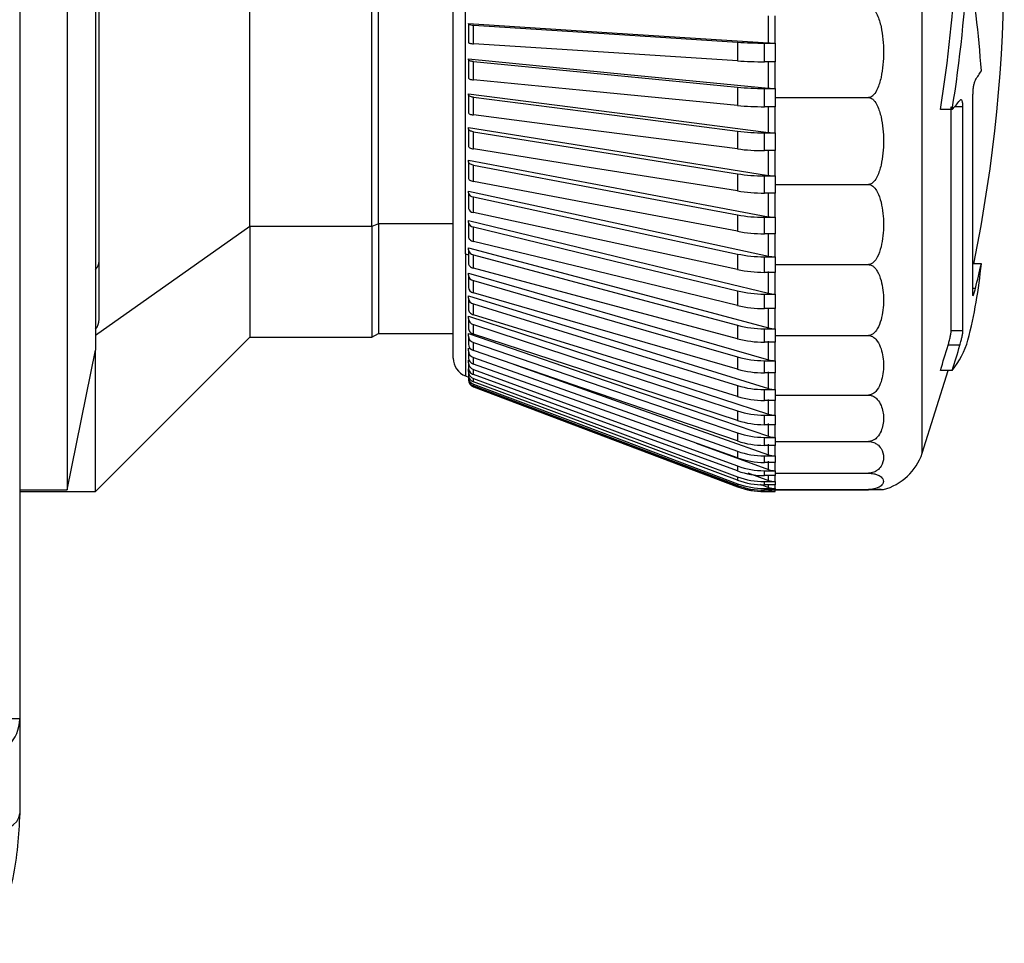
# Model space of a CAD drawing. Header units: millimetres. Extents: x 0 to 699, y 0 to 540.
# Tile 5 of 54: x 176 to 202, y 100 to 124. Entities that reach past the tile are written whole.
import ezdxf

# ---------------------------------------------------------------- set-up
doc = ezdxf.new("R2010")
doc.units = ezdxf.units.MM
doc.header["$LTSCALE"] = 2.5

msp = doc.modelspace()

# ---------------------------------------------------------------- linework, layer by layer
for p, q in [((176.124041, 177.28454), (176.124041, 105.784536)), ((182.199044, 118.781404), (182.199044, 135.70954)), ((185.424042, 118.781404), (185.424042, 135.70954)), ((185.597246, 118.851968), (185.597246, 135.609538)), ((178.22404, 117.87329), (178.22404, 135.234536)), ((199.957063, 112.797522), (199.957063, 134.987206)), ((177.37404, 133.414411), (177.37404, 111.834542)), ((187.897344, 118.061327), (187.897344, 133.540587)), ((187.574041, 115.306758), (187.574041, 133.209147)), ((178.124038, 131.398172), (178.124038, 115.520903)), ((195.897338, 123.634928), (195.897338, 124.347784)), ((196.074044, 123.629392), (196.074044, 124.345043)), ((187.974041, 124.136069), (187.974041, 124.148549)), ((187.974041, 124.136069), (187.974041, 123.643481)), ((188.103346, 123.611377), (188.103346, 124.103964)), ((195.081142, 123.651543), (195.081142, 123.158955)), ((195.788076, 123.629392), (196.074044, 123.629392)), ((195.788076, 123.136804), (195.788076, 123.629392)), ((196.074044, 123.629392), (196.074044, 123.136804)), ((187.974041, 123.1903), (187.974041, 123.208971)), ((187.974041, 123.1903), (187.974041, 122.707062)), ((188.103346, 122.659006), (188.103346, 123.142243)), ((196.074044, 123.136804), (195.788076, 123.136804)), ((195.897338, 122.440242), (195.897338, 123.14234)), ((196.074044, 122.431957), (196.074044, 123.136804)), ((195.081142, 122.465112), (195.081142, 121.981875)), ((187.974041, 122.264267), (187.974041, 122.288995)), ((187.974041, 122.264267), (187.974041, 121.794053)), ((188.103346, 121.730425), (188.103346, 122.200631)), ((195.788076, 122.431957), (196.074044, 122.431957)), ((195.788076, 121.94872), (195.788076, 122.431957)), ((196.074044, 122.431957), (196.074044, 122.189769)), ((201.28831, 122.264684), (201.28831, 116.975681)), ((196.074044, 121.94872), (195.788076, 121.94872)), ((195.897338, 121.271008), (195.897338, 121.957005)), ((196.074044, 122.189769), (198.538323, 122.189769)), ((196.074044, 122.189769), (196.074044, 121.94872)), ((196.074044, 121.26004), (196.074044, 121.94872)), ((200.721321, 116.029547), (200.721321, 121.941351)), ((201.032137, 121.941351), (200.806608, 121.941351)), ((201.032137, 116.029547), (201.032137, 121.941351)), ((200.748389, 121.874236), (200.435263, 121.874236)), ((187.974041, 121.365027), (187.974041, 121.395626)), ((187.974041, 121.365027), (187.974041, 120.91142)), ((188.103346, 120.832697), (188.103346, 121.286296)), ((195.081142, 121.303939), (195.081142, 120.833733)), ((195.788076, 121.26004), (196.074044, 121.26004)), ((195.788076, 120.789827), (195.788076, 121.26004)), ((196.074044, 121.26004), (196.074044, 120.789827)), ((196.074044, 120.789827), (195.788076, 120.789827)), ((195.897338, 120.136128), (195.897338, 120.800801)), ((196.074044, 120.122553), (196.074044, 120.789827)), ((187.974041, 120.499418), (187.974041, 120.535658)), ((187.974041, 120.499418), (187.974041, 120.065876)), ((188.103346, 119.972655), (188.103346, 120.406196)), ((195.081142, 120.176875), (195.081142, 119.723269)), ((195.788076, 120.122553), (196.074044, 120.122553)), ((195.788076, 119.668947), (195.788076, 120.122553)), ((196.074044, 120.122553), (196.074044, 119.894811)), ((196.074044, 119.894811), (198.538323, 119.894811)), ((196.074044, 119.894811), (196.074044, 119.668947)), ((187.974041, 119.674035), (187.974041, 119.715632)), ((187.974041, 119.674035), (187.974041, 119.263851)), ((196.074044, 119.668947), (195.788076, 119.668947)), ((195.897338, 119.04423), (195.897338, 119.682529)), ((196.074044, 119.028159), (196.074044, 119.668947)), ((188.103346, 119.156846), (188.103346, 119.567023)), ((195.081142, 119.09248), (195.081142, 118.658938)), ((185.597246, 118.851968), (185.424042, 118.781404)), ((187.574041, 118.851968), (185.597246, 118.851968)), ((185.597246, 118.851968), (185.597246, 115.959541)), ((187.974041, 118.895159), (187.974041, 118.9418)), ((187.974041, 118.895159), (187.974041, 118.511454)), ((195.788076, 119.028159), (196.074044, 119.028159)), ((195.788076, 118.594618), (195.788076, 119.028159)), ((196.074044, 119.028159), (196.074044, 118.594618)), ((182.199044, 118.781404), (178.124038, 115.906068)), ((185.424042, 118.781404), (182.199044, 118.781404)), ((182.199044, 118.781404), (182.199044, 115.859539)), ((185.424042, 118.781404), (185.424042, 115.859539)), ((188.103346, 118.39147), (188.103346, 118.775175)), ((196.074044, 118.594618), (195.788076, 118.594618)), ((195.897338, 118.003637), (195.897338, 118.610688)), ((196.074044, 117.985182), (196.074044, 118.594618)), ((187.897344, 118.061327), (187.974041, 118.040883)), ((187.897344, 118.061327), (187.897344, 114.839026)), ((187.974041, 118.168713), (187.974041, 118.22004)), ((187.974041, 118.168713), (187.974041, 117.814415)), ((195.081142, 118.059018), (195.081142, 117.648833)), ((178.22404, 116.334536), (178.22404, 117.87329)), ((188.103346, 117.682368), (188.103346, 118.036673)), ((195.788076, 117.985182), (196.074044, 117.985182)), ((195.788076, 117.574998), (195.788076, 117.985182)), ((196.074044, 117.985182), (196.074044, 117.778816)), ((201.517438, 117.803336), (201.28831, 117.803336)), ((187.974041, 117.500232), (187.974041, 117.555858)), ((196.074044, 117.574998), (195.788076, 117.574998)), ((195.897338, 117.022254), (195.897338, 117.593453)), ((196.074044, 117.778816), (198.538323, 117.778816)), ((196.074044, 117.778816), (196.074044, 117.574998)), ((196.074044, 117.001564), (196.074044, 117.574998)), ((187.974041, 117.500232), (187.974041, 117.178024)), ((188.103346, 117.034928), (188.103346, 117.357128)), ((195.081142, 117.084355), (195.081142, 116.70065)), ((195.788076, 117.001564), (196.074044, 117.001564)), ((195.788076, 116.617859), (195.788076, 117.001564)), ((196.074044, 117.001564), (196.074044, 116.617859)), ((201.361013, 117.150658), (201.28831, 117.150658)), ((187.974041, 116.894797), (187.974041, 116.95429)), ((187.974041, 116.894797), (187.974041, 116.607138)), ((188.103346, 116.454073), (188.103346, 116.741733)), ((196.074044, 116.617859), (195.788076, 116.617859)), ((195.897338, 116.107562), (195.897338, 116.63855)), ((196.074044, 116.084793), (196.074044, 116.617859)), ((187.974041, 116.357014), (187.974041, 116.419935)), ((187.974041, 116.357014), (187.974041, 116.106101)), ((188.103346, 115.94423), (188.103346, 116.195151)), ((195.081142, 116.175906), (195.081142, 115.821601)), ((195.788076, 116.084793), (196.074044, 116.084793)), ((195.788076, 115.730488), (195.788076, 116.084793)), ((196.074044, 116.084793), (196.074044, 115.906068)), ((201.032137, 116.029547), (200.721321, 116.029547)), ((178.124038, 111.784541), (182.199044, 115.859539)), ((182.199044, 115.859539), (185.424042, 115.859539)), ((185.424042, 115.859539), (185.597246, 115.959541)), ((185.597246, 115.959541), (187.574041, 115.959541)), ((187.974041, 115.890988), (187.974041, 115.956844)), ((187.974041, 115.890988), (187.974041, 115.678714)), ((188.103346, 115.50928), (188.103346, 115.721547)), ((196.074044, 115.730488), (195.788076, 115.730488)), ((195.897338, 115.266518), (195.897338, 115.753257)), ((196.074044, 115.906068), (198.538323, 115.906068)), ((196.074044, 115.906068), (196.074044, 115.730488)), ((196.074044, 115.241841), (196.074044, 115.730488)), ((177.37404, 111.834542), (178.124038, 115.520903)), ((178.124038, 111.784541), (178.124038, 115.520903)), ((187.974041, 115.568557), (188.042243, 115.544357)), ((187.974041, 115.50025), (187.974041, 115.568557)), ((187.974041, 115.50025), (187.974041, 115.328246)), ((200.951097, 115.64763), (200.639625, 115.64763)), ((187.974041, 115.258009), (187.994314, 115.250618)), ((187.974041, 115.187787), (187.974041, 115.258009)), ((187.974041, 115.187787), (187.974041, 115.05735)), ((188.103346, 115.152531), (188.103346, 115.324535)), ((195.081142, 115.340576), (195.081142, 115.018376)), ((195.788076, 115.241841), (196.074044, 115.241841)), ((195.788076, 114.919634), (195.788076, 115.241841)), ((196.074044, 115.241841), (196.074044, 114.919634)), ((187.974041, 115.027578), (187.979025, 115.02573)), ((187.974041, 114.95597), (187.974041, 115.027578)), ((187.974041, 114.95597), (187.974041, 114.868105)), ((188.103346, 114.876696), (188.103346, 115.007133)), ((195.897338, 114.505515), (195.897338, 114.94431)), ((199.957063, 112.797522), (200.638985, 114.986443)), ((200.748389, 114.986443), (200.435263, 114.986443)), ((187.897344, 114.839026), (187.974041, 114.81005)), ((187.974041, 114.806564), (187.974041, 114.761935)), ((187.974041, 114.740708), (187.974041, 114.737325)), ((188.103346, 114.683875), (188.103346, 114.771747)), ((196.074044, 114.919634), (195.788076, 114.919634)), ((196.074044, 114.479125), (196.074044, 114.919634)), ((188.103346, 114.575543), (188.103346, 114.62018)), ((188.103346, 114.550234), (188.103346, 114.553572)), ((188.103346, 114.550234), (195.081142, 111.913645)), ((195.081142, 114.584737), (195.081142, 114.297085)), ((195.788076, 114.479125), (196.074044, 114.479125)), ((195.788076, 114.191466), (195.788076, 114.479125)), ((196.074044, 114.479125), (196.074044, 114.333467)), ((196.074044, 114.191466), (195.788076, 114.191466)), ((195.897338, 113.830359), (195.897338, 114.217863)), ((196.074044, 114.333467), (198.538323, 114.333467)), ((196.074044, 114.333467), (196.074044, 114.191466)), ((196.074044, 113.802449), (196.074044, 114.191466)), ((195.081142, 113.914133), (195.081142, 113.66322)), ((195.788076, 113.802449), (196.074044, 113.802449)), ((195.788076, 113.551528), (195.788076, 113.802449)), ((196.074044, 113.802449), (196.074044, 113.551528)), ((196.074044, 113.551528), (195.788076, 113.551528)), ((195.897338, 113.246181), (195.897338, 113.579445)), ((196.074044, 113.216967), (196.074044, 113.551528)), ((195.081142, 113.333874), (195.081142, 113.121607)), ((195.788076, 113.216967), (196.074044, 113.216967)), ((195.788076, 113.004693), (195.788076, 113.216967)), ((196.074044, 113.216967), (196.074044, 113.108807)), ((196.074044, 113.108807), (198.538323, 113.108807)), ((196.074044, 113.108807), (196.074044, 113.004693)), ((193.987702, 113.064379), (195.897338, 112.367817)), ((195.081142, 112.848372), (195.081142, 112.676368)), ((196.074044, 113.004693), (195.788076, 113.004693)), ((195.897338, 112.75743), (195.897338, 113.033914)), ((196.074044, 112.727129), (196.074044, 113.004693)), ((195.788076, 112.727129), (196.074044, 112.727129)), ((195.788076, 112.555125), (195.788076, 112.727129)), ((195.897338, 112.367817), (195.897338, 112.585419)), ((196.074044, 112.727129), (196.074044, 112.555125)), ((195.081142, 112.461322), (195.081142, 112.330885)), ((196.074044, 112.555125), (195.788076, 112.555125)), ((195.788076, 112.336666), (196.074044, 112.336666)), ((195.788076, 112.206229), (195.788076, 112.336666)), ((196.074044, 112.336666), (196.074044, 112.555125)), ((196.074044, 112.336666), (196.074044, 112.269291)), ((195.081142, 112.175667), (195.081142, 112.087795)), ((195.352202, 112.283089), (195.897338, 112.080314)), ((196.074044, 112.206229), (195.788076, 112.206229)), ((195.897338, 112.080314), (195.897338, 112.206229)), ((196.074044, 112.269291), (198.538323, 112.269291)), ((196.074044, 112.269291), (196.074044, 112.206229)), ((196.074044, 112.048552), (196.074044, 112.206229)), ((176.124041, 111.834542), (177.37404, 111.834542)), ((195.081142, 111.993582), (195.081142, 111.948945)), ((195.081142, 111.916454), (195.081142, 111.913645)), ((195.673858, 111.981221), (195.897338, 111.897112)), ((195.788076, 112.048552), (196.074044, 112.048552)), ((195.788076, 111.96068), (195.788076, 112.048552)), ((196.074044, 111.96068), (195.788076, 111.96068)), ((195.788076, 111.86497), (196.074044, 111.86497)), ((195.788076, 111.820341), (195.788076, 111.86497)), ((196.074044, 111.820341), (195.788076, 111.820341)), ((195.895394, 111.820341), (195.897338, 111.819603)), ((195.897338, 111.897112), (195.897338, 111.96068)), ((196.074044, 112.048552), (196.074044, 111.96068)), ((196.074044, 111.86497), (196.074044, 111.96068)), ((196.074044, 111.86497), (196.074044, 111.840435)), ((196.074044, 111.840435), (198.538323, 111.840435)), ((196.074044, 111.840435), (196.074044, 111.820341)), ((196.074044, 111.835257), (198.538323, 111.835257)), ((196.074044, 111.787335), (196.074044, 111.820341)), ((176.124041, 111.784541), (178.124038, 111.784541)), ((195.788076, 111.787335), (196.074044, 111.787335)), ((195.788076, 111.784541), (195.788076, 111.787335)), ((195.788076, 111.784541), (196.074044, 111.784541)), ((196.074044, 111.787335), (196.074044, 111.784541)), ((176.124041, 105.784536), (174.124045, 105.784536)), ((176.124041, 105.784536), (176.124041, 103.284539))]:
    msp.add_line(p, q)
at = {"flags": 128}
for points in [[(187.974041, 124.148549), (192.174142, 123.876274), (195.897338, 123.634928)], [(188.103346, 124.103964), (191.828845, 123.862409), (195.081142, 123.651543)], [(195.081142, 123.158955), (190.993791, 123.423965), (188.103346, 123.611377)], [(187.974041, 123.208971), (192.174142, 122.801461), (195.897338, 122.440242)], [(188.103346, 123.142243), (188.075972, 123.145529), (188.050834, 123.149835), (188.028512, 123.155066), (188.009506, 123.161093), (187.994262, 123.167791), (187.983108, 123.175003), (187.976321, 123.182558), (187.974041, 123.1903)], [(188.103346, 123.142243), (191.828845, 122.780711), (195.081142, 122.465112)], [(195.081142, 121.981875), (190.993798, 122.378507), (188.103346, 122.659006)], [(187.974041, 122.288995), (192.174142, 121.749357), (195.897338, 121.271008)], [(188.103346, 122.200631), (188.075972, 122.204983), (188.050834, 122.210682), (188.028512, 122.217604), (188.009506, 122.225591), (187.994262, 122.234465), (187.983108, 122.244009), (187.976321, 122.254022), (187.974041, 122.264267)], [(188.103346, 122.200631), (191.828845, 121.721872), (195.081142, 121.303939)], [(187.974041, 121.794053), (187.976321, 121.783809), (187.983108, 121.773803), (187.994262, 121.764251), (188.009506, 121.755385), (188.028512, 121.747398), (188.050834, 121.740476), (188.075972, 121.734776), (188.103346, 121.730425)], [(195.081142, 120.833733), (190.993791, 121.358977), (188.103346, 121.730425)], [(187.974041, 121.395626), (192.174142, 120.727957), (195.897338, 120.136128)], [(188.103346, 121.286296), (188.075972, 121.291676), (188.050834, 121.298731), (188.028512, 121.307299), (188.009506, 121.317179), (187.994262, 121.328154), (187.983108, 121.339963), (187.976321, 121.352353), (187.974041, 121.365027)], [(188.103346, 121.286296), (191.828845, 120.693953), (195.081142, 120.176875)], [(195.081142, 119.723269), (190.993791, 120.373123), (188.103346, 120.832697)], [(187.974041, 120.535658), (192.174142, 119.745039), (195.897338, 119.04423)], [(188.103346, 120.406196), (188.075972, 120.412567), (188.050834, 120.420919), (188.028512, 120.431059), (188.009506, 120.442764), (187.994262, 120.455758), (187.983108, 120.469742), (187.976321, 120.484413), (187.974041, 120.499418)], [(188.103346, 120.406196), (191.828845, 119.704776), (195.081142, 119.09248)], [(195.081142, 118.658938), (190.993791, 119.428457), (188.103346, 119.972655)], [(187.974041, 119.715632), (192.174142, 118.808092), (195.897338, 118.003637)], [(188.103346, 119.567023), (191.828845, 118.761876), (195.081142, 118.059018)], [(195.081142, 117.648833), (190.993791, 118.532159), (188.103346, 119.156846)], [(187.974041, 118.9418), (192.174142, 117.924237), (195.897338, 117.022254)], [(188.103346, 118.775175), (191.828845, 117.872418), (195.081142, 117.084355)], [(195.081142, 116.70065), (190.993791, 117.691056), (188.103346, 118.39147)], [(187.974041, 118.22004), (192.174142, 117.100202), (195.897338, 116.107562)], [(188.103346, 118.036673), (191.828845, 117.043176), (195.081142, 116.175906)], [(187.974041, 117.555858), (192.174142, 116.342262), (195.897338, 115.266518)], [(195.081142, 115.821601), (190.993791, 116.911554), (188.103346, 117.682368)], [(188.103346, 117.357128), (191.828845, 116.28046), (195.081142, 115.340576)], [(195.081142, 115.018376), (190.993791, 116.199576), (188.103346, 117.034928)], [(187.974041, 116.95429), (192.174142, 115.656183), (195.897338, 114.505515)], [(188.103346, 116.741733), (191.828845, 115.590074), (195.081142, 114.584737)], [(187.974041, 116.419935), (192.174142, 115.047187), (195.897338, 113.830359)], [(195.081142, 114.297085), (190.993791, 115.560547), (188.103346, 116.454073)], [(188.103346, 116.195151), (191.828845, 114.977279), (195.081142, 113.914133)], [(187.974041, 115.956844), (192.174142, 114.519902), (195.897338, 113.246181)], [(195.081142, 113.66322), (190.993798, 114.999332), (188.103346, 115.94423)], [(188.103346, 115.721547), (191.828845, 114.44673), (195.081142, 113.333874)], [(195.081142, 113.121607), (190.993798, 114.5202), (188.103346, 115.50928)], [(188.103346, 115.324535), (191.828845, 114.002467), (195.081142, 112.848372)], [(195.081142, 112.676368), (190.993791, 114.126787), (188.103346, 115.152531)], [(188.103346, 115.007133), (191.828845, 113.647879), (195.081142, 112.461322)], [(189.16559, 115.145796), (192.174142, 114.078359), (195.897338, 112.75743)], [(195.081142, 112.330885), (190.993791, 113.822103), (188.103346, 114.876696)], [(188.103346, 114.771747), (191.828845, 113.385648), (195.081142, 112.175667)], [(195.081142, 112.087795), (190.993798, 113.608465), (188.103346, 114.683875)], [(188.103346, 114.62018), (191.828845, 113.217787), (195.081142, 111.993582)], [(195.081142, 111.948945), (190.993798, 113.48749), (188.103346, 114.575543)], [(188.103346, 114.553572), (191.828845, 113.145568), (195.081142, 111.916454)], [(175.124039, 102.739082), (175.319133, 102.749565), (175.506723, 102.780604), (175.679614, 102.831007), (175.831144, 102.898844), (175.955509, 102.981501), (176.047919, 103.075803), (176.104826, 103.178122), (176.124041, 103.284539)]]:
    msp.add_lwpolyline(points, dxfattribs=at)
for centre, radius, start, end in [((162.124268, 125.784545), 39.999777, 348.4904457, 11.7328108), ((163.696425, 127.774074), 37.209546, 350.8768452, 356.967734), ((163.704807, 127.774505), 37.510534, 350.9500012, 356.9914286), ((174.633462, 121.104583), 26.943484, 3.8087068, 10.0485491), ((188.081007, 124.290439), 0.187808, 235.2812317, 276.8312341), ((195.779512, 134.648018), 11.018629, 266.3661101, 270.0445296), ((196.071816, 126.381327), 2.751936, 266.3649021, 270.0463771), ((195.779163, 134.14429), 11.007489, 266.364248, 270.0463916), ((195.218728, 126.893006), 7.460781, 325.4141287, 327.5908843), ((195.779581, 129.804031), 7.372078, 264.5635838, 270.0660227), ((196.071921, 124.275224), 1.843269, 264.5651739, 270.0659952), ((195.779581, 129.320793), 7.372078, 264.5635838, 270.0660227), ((193.721019, 128.029093), 9.341638, 318.7868056, 320.7110731), ((195.779987, 126.843852), 5.583818, 262.8102729, 270.0829996), ((196.072032, 122.65666), 1.396621, 262.8144397, 270.0825251), ((195.780005, 126.37299), 5.583169, 262.809246, 270.0828235), ((195.780571, 124.651968), 4.529422, 261.1168955, 270.0949293), ((196.072164, 121.254958), 1.132407, 261.1189279, 270.0951152), ((188.109536, 119.706129), 0.139244, 193.3257273, 267.4519503), ((195.780655, 124.199454), 4.530513, 261.1179793, 270.0938455), ((188.109518, 119.295933), 0.139224, 193.3225548, 267.4590417), ((195.781193, 122.869528), 3.841375, 259.4997671, 270.1026638), ((188.117592, 118.920195), 0.145718, 189.8929888, 264.3894851), ((196.072269, 119.988151), 0.959994, 259.5008641, 270.1059217), ((195.781193, 122.435987), 3.841375, 259.4997671, 270.1026638), ((188.125915, 118.188108), 0.153108, 187.2778393, 261.5232677), ((195.78196, 121.3478), 3.362624, 257.9705798, 270.1042083), ((177.91452, 117.879715), 0.309586, 312.591538, 358.8107248), ((196.072468, 118.82529), 0.840109, 257.9678405, 270.1074654), ((188.306678, 119.078189), 13.27213, 345.6312846, 354.4879628), ((166.560444, 125.836262), 35.868083, 345.9862856, 347.0584165), ((195.78196, 120.937616), 3.362624, 257.9705798, 270.1042083), ((188.13426, 117.515032), 0.160901, 185.2777415, 258.9227306), ((188.13424, 117.192814), 0.16088, 185.2748864, 258.9285536), ((195.782714, 120.015353), 3.013793, 256.5387963, 270.1019361), ((196.072707, 117.755067), 0.753504, 256.5417325, 270.1016729), ((188.142324, 116.905809), 0.168643, 183.7438399, 256.6365483), ((195.782767, 119.632106), 3.014252, 256.5398333, 270.1008991), ((177.824022, 116.33455), 0.400018, 318.5909878, 359.9980303), ((188.149921, 116.364937), 0.176059, 182.5791833, 254.6599819), ((195.783492, 118.837283), 2.752494, 255.2164268, 270.0954076), ((196.072878, 116.772814), 0.688022, 255.2183582, 270.09712), ((188.156807, 115.896404), 0.182847, 181.6971917, 252.9991601), ((195.783492, 118.482978), 2.752494, 255.2164268, 270.0954076), ((199.047087, 116.37869), 2.198358, 320.705085, 344.320322), ((188.156785, 115.68412), 0.182825, 181.6945563, 253.0042256), ((188.162737, 115.503674), 0.188727, 181.0395789, 251.657657), ((166.341276, 125.886509), 35.794014, 342.2705891, 343.3783751), ((166.264899, 125.920124), 36.175357, 342.4077384, 343.5030755), ((188.074046, 115.306766), 0.500004, 180.0008969, 249.304605), ((188.167544, 115.189686), 0.193512, 180.5621664, 250.624875), ((195.784301, 117.79497), 2.553132, 254.0135292, 270.0847056), ((196.0731, 115.88011), 0.638269, 254.0157844, 270.0847074), ((188.171113, 114.956803), 0.197074, 180.2421226, 249.8873538), ((195.784265, 117.472316), 2.552685, 254.0115099, 270.0855403), ((188.173299, 114.806755), 0.199259, 180.055192, 249.4472303), ((188.174085, 114.740691), 0.200044, 179.9951774, 249.2911532), ((188.174054, 114.737331), 0.200013, 180.0017403, 249.2973946), ((195.785084, 116.877899), 2.398776, 252.9348664, 270.0714648), ((196.07327, 115.078742), 0.599617, 252.9379989, 270.0739554), ((195.785049, 116.589849), 2.398385, 252.9328572, 270.0722927), ((195.785861, 116.081628), 2.27918, 251.9890794, 270.0556826), ((195.785828, 115.830358), 2.278831, 251.9870797, 270.056504), ((196.073473, 114.372178), 0.569729, 251.9916644, 270.0573759), ((195.786434, 115.402898), 2.185931, 251.1767018, 270.0430222), ((195.786442, 115.190539), 2.185847, 251.1757287, 270.0428197), ((196.073595, 113.763277), 0.54631, 251.1779286, 270.0471091), ((195.786982, 114.842334), 2.115205, 250.5066088, 270.0296193), ((195.786954, 114.670163), 2.115038, 250.505832, 270.0303961), ((196.073754, 113.255826), 0.528698, 250.5076999, 270.0313765), ((198.538337, 113.284523), 1.499984, 285.2197646, 341.0543613), ((195.787438, 114.399922), 2.063256, 249.98164, 270.0176958), ((195.787476, 114.269698), 2.063469, 249.982687, 270.0166487), ((196.07389, 112.852555), 0.515888, 249.98733, 270.0171077), ((195.787761, 114.076128), 2.027575, 249.6041434, 270.0088963), ((195.787797, 113.988454), 2.027774, 249.6051547, 270.0078849), ((196.073937, 112.555384), 0.506831, 249.6083117, 270.0121029), ((195.788005, 113.87177), 2.0068, 249.375977, 270.002002), ((195.788034, 113.827404), 2.007063, 249.3779479, 270.0012001), ((195.788083, 113.787188), 1.999853, 249.2986951, 269.9998004), ((195.788035, 113.784349), 1.999808, 249.2996645, 270.0011685), ((196.074091, 112.367038), 0.502068, 249.3872454, 269.9945581), ((196.074014, 112.287134), 0.499799, 249.2988753, 270.0034313), ((175.12404, 105.784543), 1.000001, 269.9999387, 359.9996344)]:
    msp.add_arc(centre, radius, start, end)
for points, knots in [([(198.538323, 124.593944), (198.550631, 124.592942), (198.575978, 124.590878), (198.628069, 124.567738), (198.703408, 124.499385), (198.799382, 124.325658), (198.907619, 123.94998), (198.952673, 123.391456), (198.907504, 122.833332), (198.799343, 122.457185), (198.702572, 122.284303), (198.627697, 122.215592), (198.575916, 122.192786), (198.550636, 122.190757), (198.538323, 122.189769)], [0, 0, 0, 0, 0.013796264, 0.028413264, 0.063087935, 0.125975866, 0.248669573, 0.500144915, 0.751629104, 0.874132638, 0.937393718, 0.971660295, 0.98619769, 1, 1, 1, 1]), ([(187.974041, 123.643481), (187.976835, 123.639655), (187.985271, 123.628104), (188.014783, 123.622589), (188.053971, 123.614526), (188.085691, 123.612503), (188.103346, 123.611377)], [0, 0, 0, 0, 0.1016401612, 0.3068708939, 0.6142156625, 1, 1, 1, 1]), ([(187.974041, 122.707062), (187.976626, 122.701437), (187.983499, 122.686482), (188.014163, 122.675417), (188.053662, 122.664299), (188.085652, 122.660891), (188.103346, 122.659006)], [0, 0, 0, 0, 0.125455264, 0.333539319, 0.631365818, 1, 1, 1, 1]), ([(201.361013, 122.657963), (201.354855, 122.646698), (201.34158, 122.622415), (201.325223, 122.569306), (201.310571, 122.508317), (201.300095, 122.440673), (201.293424, 122.380494), (201.289186, 122.321704), (201.288596, 122.283255), (201.28831, 122.264684)], [0, 0, 0, 0, 0.095267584, 0.205350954, 0.41156388, 0.56182311, 0.714031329, 0.861878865, 1, 1, 1, 1]), ([(198.538323, 122.189769), (198.550618, 122.188815), (198.575866, 122.186858), (198.627679, 122.164962), (198.702825, 122.100248), (198.799065, 121.93455), (198.907477, 121.575887), (198.952742, 121.041909), (198.907368, 120.50831), (198.799013, 120.149186), (198.702006, 119.984317), (198.627301, 119.919263), (198.575807, 119.897671), (198.550624, 119.89575), (198.538323, 119.894811)], [0, 0, 0, 0, 0.014334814, 0.0294354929, 0.0648184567, 0.1280721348, 0.2504046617, 0.5001439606, 0.749892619, 0.8720425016, 0.9356758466, 0.9706383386, 0.9856587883, 1, 1, 1, 1]), ([(201.032137, 121.941351), (201.031337, 121.973283), (201.030206, 122.018421), (201.019877, 122.073929), (201.009636, 122.105989), (200.993084, 122.132472), (200.965937, 122.130919), (200.956721, 122.120211), (200.951097, 122.113676)], [0, 0, 0, 0, 0.398093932, 0.562730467, 0.694872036, 0.831110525, 0.896932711, 1, 1, 1, 1]), ([(187.974041, 120.91142), (187.976265, 120.902481), (187.981379, 120.881925), (188.012232, 120.859931), (188.052926, 120.842164), (188.08559, 120.836031), (188.103346, 120.832697)], [0, 0, 0, 0, 0.167147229, 0.38438704, 0.665351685, 1, 1, 1, 1]), ([(187.974041, 120.065876), (187.976139, 120.055414), (187.980778, 120.032292), (188.011292, 120.00542), (188.052463, 119.984143), (188.085543, 119.976674), (188.103346, 119.972655)], [0, 0, 0, 0, 0.183700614, 0.405981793, 0.680315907, 1, 1, 1, 1]), ([(198.538323, 119.894811), (198.550599, 119.893939), (198.575691, 119.892158), (198.627043, 119.872253), (198.701763, 119.813484), (198.798455, 119.661064), (198.907194, 119.330297), (198.952879, 118.836461), (198.907102, 118.342974), (198.798371, 118.011763), (198.700967, 117.860158), (198.626664, 117.801045), (198.575633, 117.78143), (198.550604, 117.779677), (198.538323, 117.778816)], [0, 0, 0, 0, 0.015311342, 0.031296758, 0.068003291, 0.131963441, 0.253654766, 0.500145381, 0.746643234, 0.868156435, 0.932514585, 0.96877993, 0.984681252, 1, 1, 1, 1]), ([(187.974041, 118.511454), (187.97598, 118.49821), (187.980067, 118.470298), (188.009759, 118.434944), (188.051445, 118.406842), (188.085428, 118.396777), (188.103346, 118.39147)], [0, 0, 0, 0, 0.209028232, 0.440517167, 0.704998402, 1, 1, 1, 1]), ([(187.974041, 117.814415), (187.975931, 117.799921), (187.979859, 117.769811), (188.00917, 117.730809), (188.050941, 117.699565), (188.085368, 117.688268), (188.103346, 117.682368)], [0, 0, 0, 0, 0.218506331, 0.453906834, 0.71483313, 1, 1, 1, 1]), ([(198.538323, 117.778816), (198.550575, 117.778053), (198.575474, 117.776503), (198.62619, 117.759207), (198.700118, 117.708464), (198.797344, 117.574333), (198.9067, 117.281614), (198.953116, 116.842127), (198.906627, 116.402954), (198.797223, 116.109803), (198.699347, 115.976486), (198.625815, 115.925374), (198.575417, 115.908354), (198.55058, 115.906823), (198.538323, 115.906068)], [0, 0, 0, 0, 0.016864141, 0.034273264, 0.073171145, 0.138383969, 0.259082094, 0.500143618, 0.741217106, 0.861745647, 0.927382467, 0.965808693, 0.983127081, 1, 1, 1, 1]), ([(201.28831, 116.975681), (201.287788, 116.970459), (201.28705, 116.963089), (201.294266, 116.950597), (201.304178, 116.966074), (201.313881, 116.989243), (201.329501, 117.033114), (201.345379, 117.089235), (201.355306, 117.128237), (201.361013, 117.150658)], [0, 0, 0, 0, 0.070749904, 0.099868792, 0.14123023, 0.235620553, 0.482862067, 0.702715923, 1, 1, 1, 1]), ([(187.974041, 116.607138), (187.97587, 116.590468), (187.979598, 116.55648), (188.008302, 116.51132), (188.050039, 116.474599), (188.085262, 116.461036), (188.103346, 116.454073)], [0, 0, 0, 0, 0.232597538, 0.474238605, 0.730068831, 1, 1, 1, 1]), ([(187.974041, 116.106101), (187.97585, 116.088517), (187.979515, 116.052885), (188.007994, 116.005205), (188.049661, 115.966204), (188.085218, 115.95165), (188.103346, 115.94423)], [0, 0, 0, 0, 0.23773625, 0.4817446, 0.735783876, 1, 1, 1, 1]), ([(200.639625, 115.64763), (200.650238, 115.684781), (200.671344, 115.758665), (200.696512, 115.864953), (200.712252, 115.946271), (200.719957, 115.99936), (200.720916, 116.02059), (200.721321, 116.029547)], [0, 0, 0, 0, 0.296231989, 0.589137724, 0.837132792, 0.931287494, 1, 1, 1, 1]), ([(200.951097, 115.64763), (200.957552, 115.670209), (200.969811, 115.713089), (200.988788, 115.787518), (201.005599, 115.856823), (201.018217, 115.920892), (201.027697, 115.973636), (201.030516, 116.009137), (201.032137, 116.029547)], [0, 0, 0, 0, 0.180137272, 0.342093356, 0.589223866, 0.727012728, 0.84305941, 1, 1, 1, 1]), ([(198.538323, 115.906068), (198.550549, 115.905432), (198.575238, 115.904149), (198.625197, 115.889954), (198.69776, 115.848855), (198.795343, 115.737772), (198.905787, 115.492402), (198.953553, 115.119509), (198.905731, 114.746857), (198.795162, 114.501106), (198.697039, 114.39078), (198.624812, 114.349345), (198.575186, 114.335365), (198.550554, 114.334096), (198.538323, 114.333467)], [0, 0, 0, 0, 0.019245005, 0.038865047, 0.081303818, 0.148725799, 0.26799175, 0.500143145, 0.73229768, 0.851417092, 0.919311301, 0.961222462, 0.980744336, 1, 1, 1, 1]), ([(187.974041, 115.328246), (187.975824, 115.30923), (187.979409, 115.271001), (188.007573, 115.219416), (188.049066, 115.176835), (188.08515, 115.160678), (188.103346, 115.152531)], [0, 0, 0, 0, 0.244931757, 0.492397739, 0.744038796, 1, 1, 1, 1]), ([(187.974041, 115.05735), (187.975817, 115.037827), (187.979379, 114.998672), (188.007438, 114.945709), (188.048862, 114.901866), (188.085127, 114.885112), (188.103346, 114.876696)], [0, 0, 0, 0, 0.247241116, 0.4958597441, 0.7467394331, 1, 1, 1, 1]), ([(187.974041, 114.868105), (187.975812, 114.848215), (187.979357, 114.808388), (188.007347, 114.754433), (188.048715, 114.709679), (188.085111, 114.692488), (188.103346, 114.683875)], [0, 0, 0, 0, 0.248854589, 0.498269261, 0.748627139, 1, 1, 1, 1]), ([(187.974041, 114.761935), (187.975809, 114.741826), (187.979345, 114.701599), (188.007297, 114.647052), (188.048628, 114.601745), (188.085101, 114.58428), (188.103346, 114.575543)], [0, 0, 0, 0, 0.249761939, 0.499633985, 0.74971086, 1, 1, 1, 1]), ([(198.538323, 114.333467), (198.550524, 114.332981), (198.575013, 114.332005), (198.624167, 114.321191), (198.694686, 114.290729), (198.791726, 114.206861), (198.903731, 114.017666), (198.954545, 113.720942), (198.903699, 113.424365), (198.791457, 113.234874), (198.694033, 113.151672), (198.623775, 113.12091), (198.574964, 113.110265), (198.55053, 113.109293), (198.538323, 113.108807)], [0, 0, 0, 0, 0.022906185, 0.045978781, 0.094190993, 0.16565703, 0.283067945, 0.500134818, 0.717207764, 0.834499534, 0.906525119, 0.954120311, 0.977080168, 1, 1, 1, 1]), ([(198.538323, 113.108807), (198.550502, 113.108479), (198.574826, 113.107825), (198.623254, 113.100533), (198.691264, 113.080839), (198.785504, 113.026722), (198.897938, 112.903065), (198.957308, 112.688916), (198.897896, 112.474833), (198.785152, 112.350968), (198.69068, 112.297408), (198.622857, 112.277444), (198.574779, 112.27029), (198.550509, 112.269625), (198.538323, 112.269291)], [0, 0, 0, 0, 0.028652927, 0.0572234, 0.115056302, 0.194299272, 0.309980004, 0.500112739, 0.690258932, 0.805879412, 0.885821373, 0.942896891, 0.971329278, 1, 1, 1, 1]), ([(198.538323, 112.269291), (198.550488, 112.269127), (198.5747, 112.2688), (198.622627, 112.265111), (198.688389, 112.255675), (198.777528, 112.229533), (198.879287, 112.179994), (198.964645, 112.054782), (198.879202, 111.929615), (198.7771, 111.879988), (198.687878, 111.854172), (198.622221, 111.844565), (198.574656, 111.840938), (198.550495, 111.840604), (198.538323, 111.840435)], [0, 0, 0, 0, 0.037580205, 0.07479772, 0.148441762, 0.242579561, 0.359863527, 0.500065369, 0.640305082, 0.757617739, 0.852696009, 0.925356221, 0.962396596, 1, 1, 1, 1]), ([(198.538323, 111.840435), (198.550471, 111.840435), (198.57462, 111.840434), (198.622589, 111.840382), (198.685556, 111.840365), (198.781404, 111.839872), (198.827624, 111.83983), (198.956656, 111.838271), (198.932646, 111.837803), (198.931632, 111.837783)], [0, 0, 0, 0, 0.091391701, 0.181682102, 0.358846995, 0.578722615, 0.827629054, 0.992718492, 1, 1, 1, 1]), ([(198.86857, 111.836419), (198.835428, 111.836159), (198.772722, 111.835667), (198.686761, 111.835422), (198.621988, 111.835334), (198.574613, 111.835264), (198.55049, 111.835259), (198.538323, 111.835257)], [0, 0, 0, 0, 0.301076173, 0.569636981, 0.780870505, 0.889476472, 1, 1, 1, 1]), ([(176.124041, 103.284539), (176.092787, 102.710546), (176.028235, 101.525002), (175.58219, 100.42394), (175.352102, 99.855968)], [0, 0, 0, 0, 0.484159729, 1, 1, 1, 1])]:
    msp.add_open_spline(points, degree=3, knots=knots)

doc.saveas('drawing.dxf')
